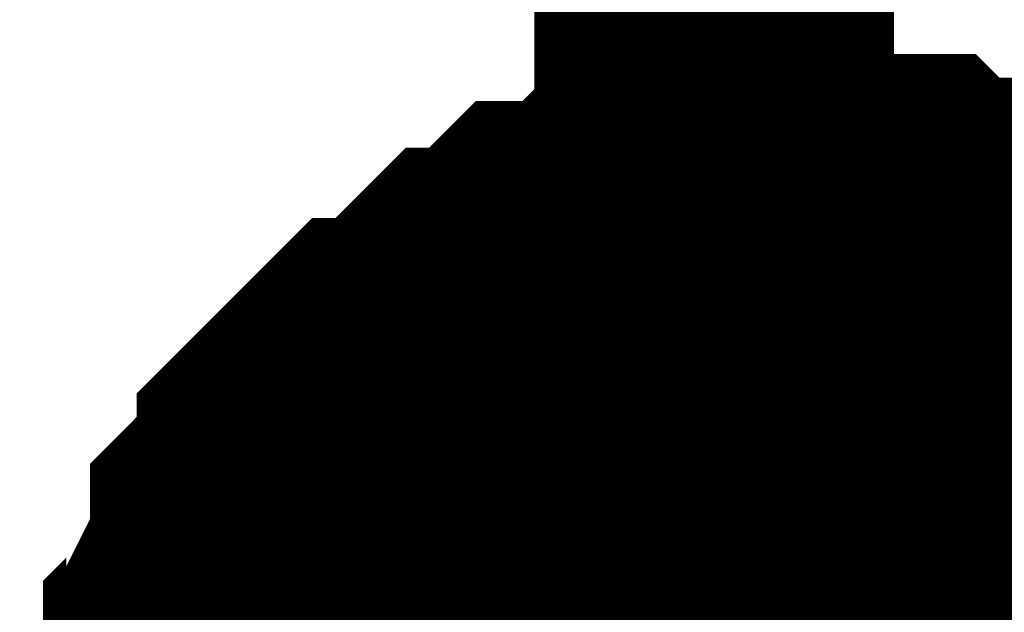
# Model space of a CAD drawing. Header units: inches. Extents: x 0 to 292, y 0 to 193.
# Tile 196 of 256: x 248.735 to 249.555, y 71.432 to 71.925. Entities that reach past the tile are written whole.
import ezdxf

# ---------------------------------------------------------------- set-up
doc = ezdxf.new("R2010")
doc.units = ezdxf.units.IN
doc.layers.add('Sheet', color=255, linetype='Continuous')

msp = doc.modelspace()

# ---------------------------------------------------------------- linework, layer by layer
at = {"layer": 'Sheet'}
for points in [[(249.31374, 73.52048, 0.29972, 0.29972, 0), (249.31374, 71.24002, 0.29972, 0.29972, 0), (249.39168, 71.24002, 0.29972, 0.29972, 0)], [(248.8851, 71.25952, 0.29972, 0.29972, 0), (248.8851, 71.2985, 0.29972, 0.29972, 0), (248.8851, 71.31799, 0.29972, 0.29972, 0), (248.90458, 71.33748, 0.29972, 0.29972, 0), (248.90458, 71.37646, 0.29972, 0.29972, 0), (248.90458, 71.39595, 0.29972, 0.29972, 0), (248.92407, 71.41544, 0.29972, 0.29972, 0), (248.92407, 71.43494, 0.29972, 0.29972, 0), (248.94355, 71.47392, 0.29972, 0.29972, 0), (248.94355, 71.49341, 0.29972, 0.29972, 0), (248.96303, 71.5129, 0.29972, 0.29972, 0), (248.98252, 71.53239, 0.29972, 0.29972, 0), (248.98252, 71.55188, 0.29972, 0.29972, 0), (249.002, 71.57137, 0.29972, 0.29972, 0), (249.02148, 71.59086, 0.29972, 0.29972, 0), (249.04097, 71.61036, 0.29972, 0.29972, 0), (249.06045, 71.61036, 0.29972, 0.29972, 0), (249.07994, 71.62985, 0.29972, 0.29972, 0), (249.09942, 71.64934, 0.29972, 0.29972, 0), (249.1189, 71.66883, 0.29972, 0.29972, 0), (249.13839, 71.66883, 0.29972, 0.29972, 0), (249.15787, 71.68832, 0.29972, 0.29972, 0), (249.17735, 71.70781, 0.29972, 0.29972, 0), (249.19684, 71.70781, 0.29972, 0.29972, 0), (249.21632, 71.70781, 0.29972, 0.29972, 0), (249.23581, 71.7273, 0.29972, 0.29972, 0), (249.27477, 71.7273, 0.29972, 0.29972, 0), (249.29426, 71.7273, 0.29972, 0.29972, 0), (249.31374, 71.74679, 0.29972, 0.29972, 0), (249.33322, 71.74679, 0.29972, 0.29972, 0), (249.37219, 71.74679, 0.29972, 0.29972, 0), (249.39168, 71.74679, 0.29972, 0.29972, 0)], [(248.8851, 71.25952, 0.29972, 0.29972, 0), (248.8851, 71.2985, 0.29972, 0.29972, 0), (248.8851, 71.31799, 0.29972, 0.29972, 0), (248.90458, 71.33748, 0.29972, 0.29972, 0), (248.90458, 71.37646, 0.29972, 0.29972, 0), (248.90458, 71.39595, 0.29972, 0.29972, 0), (248.92407, 71.41544, 0.29972, 0.29972, 0), (248.92407, 71.43494, 0.29972, 0.29972, 0), (248.94355, 71.47392, 0.29972, 0.29972, 0), (248.94355, 71.49341, 0.29972, 0.29972, 0), (248.96303, 71.5129, 0.29972, 0.29972, 0), (248.98252, 71.53239, 0.29972, 0.29972, 0), (248.98252, 71.55188, 0.29972, 0.29972, 0), (249.002, 71.57137, 0.29972, 0.29972, 0), (249.02148, 71.59086, 0.29972, 0.29972, 0), (249.04097, 71.61036, 0.29972, 0.29972, 0), (249.06045, 71.61036, 0.29972, 0.29972, 0), (249.07994, 71.62985, 0.29972, 0.29972, 0), (249.09942, 71.64934, 0.29972, 0.29972, 0), (249.1189, 71.66883, 0.29972, 0.29972, 0), (249.13839, 71.66883, 0.29972, 0.29972, 0), (249.15787, 71.68832, 0.29972, 0.29972, 0), (249.17735, 71.70781, 0.29972, 0.29972, 0), (249.19684, 71.70781, 0.29972, 0.29972, 0), (249.21632, 71.70781, 0.29972, 0.29972, 0), (249.23581, 71.7273, 0.29972, 0.29972, 0), (249.27477, 71.7273, 0.29972, 0.29972, 0), (249.29426, 71.7273, 0.29972, 0.29972, 0), (249.31374, 71.74679, 0.29972, 0.29972, 0), (249.33322, 71.74679, 0.29972, 0.29972, 0), (249.37219, 71.74679, 0.29972, 0.29972, 0), (249.39168, 71.74679, 0.29972, 0.29972, 0)], [(248.8851, 71.25952, 0.29972, 0.29972, 0), (248.8851, 71.2985, 0.29972, 0.29972, 0), (248.8851, 71.31799, 0.29972, 0.29972, 0), (248.90458, 71.33748, 0.29972, 0.29972, 0), (248.90458, 71.37646, 0.29972, 0.29972, 0), (248.90458, 71.39595, 0.29972, 0.29972, 0), (248.92407, 71.41544, 0.29972, 0.29972, 0), (248.92407, 71.43494, 0.29972, 0.29972, 0), (248.94355, 71.47392, 0.29972, 0.29972, 0), (248.94355, 71.49341, 0.29972, 0.29972, 0), (248.96303, 71.5129, 0.29972, 0.29972, 0), (248.98252, 71.53239, 0.29972, 0.29972, 0), (248.98252, 71.55188, 0.29972, 0.29972, 0), (249.002, 71.57137, 0.29972, 0.29972, 0), (249.02148, 71.59086, 0.29972, 0.29972, 0), (249.04097, 71.61036, 0.29972, 0.29972, 0), (249.06045, 71.61036, 0.29972, 0.29972, 0), (249.07994, 71.62985, 0.29972, 0.29972, 0), (249.09942, 71.64934, 0.29972, 0.29972, 0), (249.1189, 71.66883, 0.29972, 0.29972, 0), (249.13839, 71.66883, 0.29972, 0.29972, 0), (249.15787, 71.68832, 0.29972, 0.29972, 0), (249.17735, 71.70781, 0.29972, 0.29972, 0), (249.19684, 71.70781, 0.29972, 0.29972, 0), (249.21632, 71.70781, 0.29972, 0.29972, 0), (249.23581, 71.7273, 0.29972, 0.29972, 0), (249.27477, 71.7273, 0.29972, 0.29972, 0), (249.29426, 71.7273, 0.29972, 0.29972, 0), (249.31374, 71.74679, 0.29972, 0.29972, 0), (249.33322, 71.74679, 0.29972, 0.29972, 0), (249.37219, 71.74679, 0.29972, 0.29972, 0), (249.39168, 71.74679, 0.29972, 0.29972, 0)], [(248.8851, 71.25952, 0.29972, 0.29972, 0), (248.8851, 71.2985, 0.29972, 0.29972, 0), (248.8851, 71.31799, 0.29972, 0.29972, 0), (248.90458, 71.33748, 0.29972, 0.29972, 0), (248.90458, 71.37646, 0.29972, 0.29972, 0), (248.90458, 71.39595, 0.29972, 0.29972, 0), (248.92407, 71.41544, 0.29972, 0.29972, 0), (248.92407, 71.43494, 0.29972, 0.29972, 0), (248.94355, 71.47392, 0.29972, 0.29972, 0), (248.94355, 71.49341, 0.29972, 0.29972, 0), (248.96303, 71.5129, 0.29972, 0.29972, 0), (248.98252, 71.53239, 0.29972, 0.29972, 0), (248.98252, 71.55188, 0.29972, 0.29972, 0), (249.002, 71.57137, 0.29972, 0.29972, 0), (249.02148, 71.59086, 0.29972, 0.29972, 0), (249.04097, 71.61036, 0.29972, 0.29972, 0), (249.06045, 71.61036, 0.29972, 0.29972, 0), (249.07994, 71.62985, 0.29972, 0.29972, 0), (249.09942, 71.64934, 0.29972, 0.29972, 0), (249.1189, 71.66883, 0.29972, 0.29972, 0), (249.13839, 71.66883, 0.29972, 0.29972, 0), (249.15787, 71.68832, 0.29972, 0.29972, 0), (249.17735, 71.70781, 0.29972, 0.29972, 0), (249.19684, 71.70781, 0.29972, 0.29972, 0), (249.21632, 71.70781, 0.29972, 0.29972, 0), (249.23581, 71.7273, 0.29972, 0.29972, 0), (249.27477, 71.7273, 0.29972, 0.29972, 0), (249.29426, 71.7273, 0.29972, 0.29972, 0), (249.31374, 71.74679, 0.29972, 0.29972, 0), (249.33322, 71.74679, 0.29972, 0.29972, 0), (249.37219, 71.74679, 0.29972, 0.29972, 0), (249.39168, 71.74679, 0.29972, 0.29972, 0)], [(249.39168, 71.74679, 0.29972, 0.29972, 0), (249.39168, 71.74679, 0.29972, 0.29972, 0)], [(249.39168, 71.74679, 0.29972, 0.29972, 0), (249.41116, 71.74679, 0.29972, 0.29972, 0), (249.45013, 71.74679, 0.29972, 0.29972, 0), (249.46961, 71.74679, 0.29972, 0.29972, 0), (249.48909, 71.7273, 0.29972, 0.29972, 0), (249.52806, 71.7273, 0.29972, 0.29972, 0), (249.54755, 71.7273, 0.29972, 0.29972, 0), (249.56703, 71.70781, 0.29972, 0.29972, 0), (249.58651, 71.70781, 0.29972, 0.29972, 0), (249.62548, 71.70781, 0.29972, 0.29972, 0), (249.64496, 71.68832, 0.29972, 0.29972, 0), (249.66445, 71.66883, 0.29972, 0.29972, 0), (249.68393, 71.66883, 0.29972, 0.29972, 0), (249.70342, 71.64934, 0.29972, 0.29972, 0), (249.7229, 71.62985, 0.29972, 0.29972, 0)], [(249.39168, 71.74679, 0.29972, 0.29972, 0), (249.39168, 71.74679, 0.29972, 0.29972, 0)], [(249.39168, 71.74679, 0.29972, 0.29972, 0), (249.41116, 71.74679, 0.29972, 0.29972, 0), (249.45013, 71.74679, 0.29972, 0.29972, 0), (249.46961, 71.74679, 0.29972, 0.29972, 0), (249.48909, 71.7273, 0.29972, 0.29972, 0), (249.52806, 71.7273, 0.29972, 0.29972, 0), (249.54755, 71.7273, 0.29972, 0.29972, 0), (249.56703, 71.70781, 0.29972, 0.29972, 0), (249.58651, 71.70781, 0.29972, 0.29972, 0), (249.62548, 71.70781, 0.29972, 0.29972, 0), (249.64496, 71.68832, 0.29972, 0.29972, 0), (249.66445, 71.66883, 0.29972, 0.29972, 0), (249.68393, 71.66883, 0.29972, 0.29972, 0), (249.70342, 71.64934, 0.29972, 0.29972, 0), (249.7229, 71.62985, 0.29972, 0.29972, 0)], [(249.39168, 71.74679, 0.29972, 0.29972, 0), (249.39168, 71.74679, 0.29972, 0.29972, 0)], [(249.39168, 71.74679, 0.29972, 0.29972, 0), (249.41116, 71.74679, 0.29972, 0.29972, 0), (249.45013, 71.74679, 0.29972, 0.29972, 0), (249.46961, 71.74679, 0.29972, 0.29972, 0), (249.48909, 71.7273, 0.29972, 0.29972, 0), (249.52806, 71.7273, 0.29972, 0.29972, 0), (249.54755, 71.7273, 0.29972, 0.29972, 0), (249.56703, 71.70781, 0.29972, 0.29972, 0), (249.58651, 71.70781, 0.29972, 0.29972, 0), (249.62548, 71.70781, 0.29972, 0.29972, 0), (249.64496, 71.68832, 0.29972, 0.29972, 0), (249.66445, 71.66883, 0.29972, 0.29972, 0), (249.68393, 71.66883, 0.29972, 0.29972, 0), (249.70342, 71.64934, 0.29972, 0.29972, 0), (249.7229, 71.62985, 0.29972, 0.29972, 0)], [(249.39168, 71.74679, 0.29972, 0.29972, 0), (249.39168, 71.74679, 0.29972, 0.29972, 0)], [(249.39168, 71.74679, 0.29972, 0.29972, 0), (249.41116, 71.74679, 0.29972, 0.29972, 0), (249.45013, 71.74679, 0.29972, 0.29972, 0), (249.46961, 71.74679, 0.29972, 0.29972, 0), (249.48909, 71.7273, 0.29972, 0.29972, 0), (249.52806, 71.7273, 0.29972, 0.29972, 0), (249.54755, 71.7273, 0.29972, 0.29972, 0), (249.56703, 71.70781, 0.29972, 0.29972, 0), (249.58651, 71.70781, 0.29972, 0.29972, 0), (249.62548, 71.70781, 0.29972, 0.29972, 0), (249.64496, 71.68832, 0.29972, 0.29972, 0), (249.66445, 71.66883, 0.29972, 0.29972, 0), (249.68393, 71.66883, 0.29972, 0.29972, 0), (249.70342, 71.64934, 0.29972, 0.29972, 0), (249.7229, 71.62985, 0.29972, 0.29972, 0)], [(248.90458, 71.37646, 0.09906, 0.09906, 0), (248.90458, 71.39595, 0.09906, 0.09906, 0), (248.92407, 71.41544, 0.09906, 0.09906, 0), (248.92407, 71.43494, 0.09906, 0.09906, 0), (248.94355, 71.47392, 0.09906, 0.09906, 0), (248.94355, 71.49341, 0.09906, 0.09906, 0), (248.96303, 71.5129, 0.09906, 0.09906, 0), (248.98252, 71.53239, 0.09906, 0.09906, 0), (248.98252, 71.55188, 0.09906, 0.09906, 0), (249.002, 71.57137, 0.09906, 0.09906, 0), (249.02148, 71.59086, 0.09906, 0.09906, 0), (249.04097, 71.61036, 0.09906, 0.09906, 0), (249.06045, 71.61036, 0.09906, 0.09906, 0), (249.07994, 71.62985, 0.09906, 0.09906, 0), (249.09942, 71.64934, 0.09906, 0.09906, 0), (249.1189, 71.66883, 0.09906, 0.09906, 0), (249.13839, 71.66883, 0.09906, 0.09906, 0), (249.15787, 71.68832, 0.09906, 0.09906, 0), (249.17735, 71.70781, 0.09906, 0.09906, 0), (249.19684, 71.70781, 0.09906, 0.09906, 0), (249.21632, 71.70781, 0.09906, 0.09906, 0), (249.23581, 71.7273, 0.09906, 0.09906, 0), (249.27477, 71.7273, 0.09906, 0.09906, 0), (249.29426, 71.7273, 0.09906, 0.09906, 0), (249.31374, 71.74679, 0.09906, 0.09906, 0), (249.33322, 71.74679, 0.09906, 0.09906, 0), (249.37219, 71.74679, 0.09906, 0.09906, 0), (249.39168, 71.74679, 0.09906, 0.09906, 0)], [(248.90458, 71.37646, 0.09906, 0.09906, 0), (248.90458, 71.39595, 0.09906, 0.09906, 0), (248.92407, 71.41544, 0.09906, 0.09906, 0), (248.92407, 71.43494, 0.09906, 0.09906, 0), (248.94355, 71.47392, 0.09906, 0.09906, 0), (248.94355, 71.49341, 0.09906, 0.09906, 0), (248.96303, 71.5129, 0.09906, 0.09906, 0), (248.98252, 71.53239, 0.09906, 0.09906, 0), (248.98252, 71.55188, 0.09906, 0.09906, 0), (249.002, 71.57137, 0.09906, 0.09906, 0), (249.02148, 71.59086, 0.09906, 0.09906, 0), (249.04097, 71.61036, 0.09906, 0.09906, 0), (249.06045, 71.61036, 0.09906, 0.09906, 0), (249.07994, 71.62985, 0.09906, 0.09906, 0), (249.09942, 71.64934, 0.09906, 0.09906, 0), (249.1189, 71.66883, 0.09906, 0.09906, 0), (249.13839, 71.66883, 0.09906, 0.09906, 0), (249.15787, 71.68832, 0.09906, 0.09906, 0), (249.17735, 71.70781, 0.09906, 0.09906, 0), (249.19684, 71.70781, 0.09906, 0.09906, 0), (249.21632, 71.70781, 0.09906, 0.09906, 0), (249.23581, 71.7273, 0.09906, 0.09906, 0), (249.27477, 71.7273, 0.09906, 0.09906, 0), (249.29426, 71.7273, 0.09906, 0.09906, 0), (249.31374, 71.74679, 0.09906, 0.09906, 0), (249.33322, 71.74679, 0.09906, 0.09906, 0), (249.37219, 71.74679, 0.09906, 0.09906, 0), (249.39168, 71.74679, 0.09906, 0.09906, 0)], [(248.90458, 71.37646, 0.09906, 0.09906, 0), (248.90458, 71.39595, 0.09906, 0.09906, 0), (248.92407, 71.41544, 0.09906, 0.09906, 0), (248.92407, 71.43494, 0.09906, 0.09906, 0), (248.94355, 71.47392, 0.09906, 0.09906, 0), (248.94355, 71.49341, 0.09906, 0.09906, 0), (248.96303, 71.5129, 0.09906, 0.09906, 0), (248.98252, 71.53239, 0.09906, 0.09906, 0), (248.98252, 71.55188, 0.09906, 0.09906, 0), (249.002, 71.57137, 0.09906, 0.09906, 0), (249.02148, 71.59086, 0.09906, 0.09906, 0), (249.04097, 71.61036, 0.09906, 0.09906, 0), (249.06045, 71.61036, 0.09906, 0.09906, 0), (249.07994, 71.62985, 0.09906, 0.09906, 0), (249.09942, 71.64934, 0.09906, 0.09906, 0), (249.1189, 71.66883, 0.09906, 0.09906, 0), (249.13839, 71.66883, 0.09906, 0.09906, 0), (249.15787, 71.68832, 0.09906, 0.09906, 0), (249.17735, 71.70781, 0.09906, 0.09906, 0), (249.19684, 71.70781, 0.09906, 0.09906, 0), (249.21632, 71.70781, 0.09906, 0.09906, 0), (249.23581, 71.7273, 0.09906, 0.09906, 0), (249.27477, 71.7273, 0.09906, 0.09906, 0), (249.29426, 71.7273, 0.09906, 0.09906, 0), (249.31374, 71.74679, 0.09906, 0.09906, 0), (249.33322, 71.74679, 0.09906, 0.09906, 0), (249.37219, 71.74679, 0.09906, 0.09906, 0), (249.39168, 71.74679, 0.09906, 0.09906, 0)], [(248.90458, 71.37646, 0.09906, 0.09906, 0), (248.90458, 71.39595, 0.09906, 0.09906, 0), (248.92407, 71.41544, 0.09906, 0.09906, 0), (248.92407, 71.43494, 0.09906, 0.09906, 0), (248.94355, 71.47392, 0.09906, 0.09906, 0), (248.94355, 71.49341, 0.09906, 0.09906, 0), (248.96303, 71.5129, 0.09906, 0.09906, 0), (248.98252, 71.53239, 0.09906, 0.09906, 0), (248.98252, 71.55188, 0.09906, 0.09906, 0), (249.002, 71.57137, 0.09906, 0.09906, 0), (249.02148, 71.59086, 0.09906, 0.09906, 0), (249.04097, 71.61036, 0.09906, 0.09906, 0), (249.06045, 71.61036, 0.09906, 0.09906, 0), (249.07994, 71.62985, 0.09906, 0.09906, 0), (249.09942, 71.64934, 0.09906, 0.09906, 0), (249.1189, 71.66883, 0.09906, 0.09906, 0), (249.13839, 71.66883, 0.09906, 0.09906, 0), (249.15787, 71.68832, 0.09906, 0.09906, 0), (249.17735, 71.70781, 0.09906, 0.09906, 0), (249.19684, 71.70781, 0.09906, 0.09906, 0), (249.21632, 71.70781, 0.09906, 0.09906, 0), (249.23581, 71.7273, 0.09906, 0.09906, 0), (249.27477, 71.7273, 0.09906, 0.09906, 0), (249.29426, 71.7273, 0.09906, 0.09906, 0), (249.31374, 71.74679, 0.09906, 0.09906, 0), (249.33322, 71.74679, 0.09906, 0.09906, 0), (249.37219, 71.74679, 0.09906, 0.09906, 0), (249.39168, 71.74679, 0.09906, 0.09906, 0)], [(249.39168, 71.74679, 0.09906, 0.09906, 0), (249.39168, 71.74679, 0.09906, 0.09906, 0)], [(249.39168, 71.74679, 0.09906, 0.09906, 0), (249.41116, 71.74679, 0.09906, 0.09906, 0), (249.45013, 71.74679, 0.09906, 0.09906, 0), (249.46961, 71.74679, 0.09906, 0.09906, 0), (249.48909, 71.7273, 0.09906, 0.09906, 0), (249.52806, 71.7273, 0.09906, 0.09906, 0), (249.54755, 71.7273, 0.09906, 0.09906, 0), (249.56703, 71.70781, 0.09906, 0.09906, 0), (249.58651, 71.70781, 0.09906, 0.09906, 0), (249.62548, 71.70781, 0.09906, 0.09906, 0)], [(249.39168, 71.74679, 0.09906, 0.09906, 0), (249.39168, 71.74679, 0.09906, 0.09906, 0)], [(249.39168, 71.74679, 0.09906, 0.09906, 0), (249.41116, 71.74679, 0.09906, 0.09906, 0), (249.45013, 71.74679, 0.09906, 0.09906, 0), (249.46961, 71.74679, 0.09906, 0.09906, 0), (249.48909, 71.7273, 0.09906, 0.09906, 0), (249.52806, 71.7273, 0.09906, 0.09906, 0), (249.54755, 71.7273, 0.09906, 0.09906, 0), (249.56703, 71.70781, 0.09906, 0.09906, 0), (249.58651, 71.70781, 0.09906, 0.09906, 0), (249.62548, 71.70781, 0.09906, 0.09906, 0)], [(249.39168, 71.74679, 0.09906, 0.09906, 0), (249.39168, 71.74679, 0.09906, 0.09906, 0)], [(249.39168, 71.74679, 0.09906, 0.09906, 0), (249.41116, 71.74679, 0.09906, 0.09906, 0), (249.45013, 71.74679, 0.09906, 0.09906, 0), (249.46961, 71.74679, 0.09906, 0.09906, 0), (249.48909, 71.7273, 0.09906, 0.09906, 0), (249.52806, 71.7273, 0.09906, 0.09906, 0), (249.54755, 71.7273, 0.09906, 0.09906, 0), (249.56703, 71.70781, 0.09906, 0.09906, 0), (249.58651, 71.70781, 0.09906, 0.09906, 0), (249.62548, 71.70781, 0.09906, 0.09906, 0)], [(249.39168, 71.74679, 0.09906, 0.09906, 0), (249.39168, 71.74679, 0.09906, 0.09906, 0)], [(249.39168, 71.74679, 0.09906, 0.09906, 0), (249.41116, 71.74679, 0.09906, 0.09906, 0), (249.45013, 71.74679, 0.09906, 0.09906, 0), (249.46961, 71.74679, 0.09906, 0.09906, 0), (249.48909, 71.7273, 0.09906, 0.09906, 0), (249.52806, 71.7273, 0.09906, 0.09906, 0), (249.54755, 71.7273, 0.09906, 0.09906, 0), (249.56703, 71.70781, 0.09906, 0.09906, 0), (249.58651, 71.70781, 0.09906, 0.09906, 0), (249.62548, 71.70781, 0.09906, 0.09906, 0)], [(248.92407, 71.27901, 0.29972, 0.29972, 0), (248.92407, 71.2985, 0.29972, 0.29972, 0), (248.94355, 71.33748, 0.29972, 0.29972, 0), (248.94355, 71.35697, 0.29972, 0.29972, 0), (248.96303, 71.37646, 0.29972, 0.29972, 0), (248.98252, 71.39595, 0.29972, 0.29972, 0), (248.98252, 71.41544, 0.29972, 0.29972, 0), (249.002, 71.43494, 0.29972, 0.29972, 0), (249.02148, 71.45443, 0.29972, 0.29972, 0), (249.04097, 71.47392, 0.29972, 0.29972, 0), (249.06045, 71.47392, 0.29972, 0.29972, 0), (249.07994, 71.49341, 0.29972, 0.29972, 0), (249.09942, 71.5129, 0.29972, 0.29972, 0), (249.1189, 71.53239, 0.29972, 0.29972, 0), (249.13839, 71.53239, 0.29972, 0.29972, 0), (249.15787, 71.55188, 0.29972, 0.29972, 0), (249.17735, 71.57137, 0.29972, 0.29972, 0), (249.19684, 71.57137, 0.29972, 0.29972, 0), (249.21632, 71.57137, 0.29972, 0.29972, 0), (249.23581, 71.59086, 0.29972, 0.29972, 0), (249.27477, 71.59086, 0.29972, 0.29972, 0), (249.29426, 71.59086, 0.29972, 0.29972, 0), (249.31374, 71.61036, 0.29972, 0.29972, 0), (249.33322, 71.61036, 0.29972, 0.29972, 0), (249.37219, 71.61036, 0.29972, 0.29972, 0), (249.39168, 71.61036, 0.29972, 0.29972, 0)], [(248.92407, 71.27901, 0.29972, 0.29972, 0), (248.92407, 71.2985, 0.29972, 0.29972, 0), (248.94355, 71.33748, 0.29972, 0.29972, 0), (248.94355, 71.35697, 0.29972, 0.29972, 0), (248.96303, 71.37646, 0.29972, 0.29972, 0), (248.98252, 71.39595, 0.29972, 0.29972, 0), (248.98252, 71.41544, 0.29972, 0.29972, 0), (249.002, 71.43494, 0.29972, 0.29972, 0), (249.02148, 71.45443, 0.29972, 0.29972, 0), (249.04097, 71.47392, 0.29972, 0.29972, 0), (249.06045, 71.47392, 0.29972, 0.29972, 0), (249.07994, 71.49341, 0.29972, 0.29972, 0), (249.09942, 71.5129, 0.29972, 0.29972, 0), (249.1189, 71.53239, 0.29972, 0.29972, 0), (249.13839, 71.53239, 0.29972, 0.29972, 0), (249.15787, 71.55188, 0.29972, 0.29972, 0), (249.17735, 71.57137, 0.29972, 0.29972, 0), (249.19684, 71.57137, 0.29972, 0.29972, 0), (249.21632, 71.57137, 0.29972, 0.29972, 0), (249.23581, 71.59086, 0.29972, 0.29972, 0), (249.27477, 71.59086, 0.29972, 0.29972, 0), (249.29426, 71.59086, 0.29972, 0.29972, 0), (249.31374, 71.61036, 0.29972, 0.29972, 0), (249.33322, 71.61036, 0.29972, 0.29972, 0), (249.37219, 71.61036, 0.29972, 0.29972, 0), (249.39168, 71.61036, 0.29972, 0.29972, 0)], [(248.92407, 71.27901, 0.29972, 0.29972, 0), (248.92407, 71.2985, 0.29972, 0.29972, 0), (248.94355, 71.33748, 0.29972, 0.29972, 0), (248.94355, 71.35697, 0.29972, 0.29972, 0), (248.96303, 71.37646, 0.29972, 0.29972, 0), (248.98252, 71.39595, 0.29972, 0.29972, 0), (248.98252, 71.41544, 0.29972, 0.29972, 0), (249.002, 71.43494, 0.29972, 0.29972, 0), (249.02148, 71.45443, 0.29972, 0.29972, 0), (249.04097, 71.47392, 0.29972, 0.29972, 0), (249.06045, 71.47392, 0.29972, 0.29972, 0), (249.07994, 71.49341, 0.29972, 0.29972, 0), (249.09942, 71.5129, 0.29972, 0.29972, 0), (249.1189, 71.53239, 0.29972, 0.29972, 0), (249.13839, 71.53239, 0.29972, 0.29972, 0), (249.15787, 71.55188, 0.29972, 0.29972, 0), (249.17735, 71.57137, 0.29972, 0.29972, 0), (249.19684, 71.57137, 0.29972, 0.29972, 0), (249.21632, 71.57137, 0.29972, 0.29972, 0), (249.23581, 71.59086, 0.29972, 0.29972, 0), (249.27477, 71.59086, 0.29972, 0.29972, 0), (249.29426, 71.59086, 0.29972, 0.29972, 0), (249.31374, 71.61036, 0.29972, 0.29972, 0), (249.33322, 71.61036, 0.29972, 0.29972, 0), (249.37219, 71.61036, 0.29972, 0.29972, 0), (249.39168, 71.61036, 0.29972, 0.29972, 0)], [(248.92407, 71.27901, 0.29972, 0.29972, 0), (248.92407, 71.2985, 0.29972, 0.29972, 0), (248.94355, 71.33748, 0.29972, 0.29972, 0), (248.94355, 71.35697, 0.29972, 0.29972, 0), (248.96303, 71.37646, 0.29972, 0.29972, 0), (248.98252, 71.39595, 0.29972, 0.29972, 0), (248.98252, 71.41544, 0.29972, 0.29972, 0), (249.002, 71.43494, 0.29972, 0.29972, 0), (249.02148, 71.45443, 0.29972, 0.29972, 0), (249.04097, 71.47392, 0.29972, 0.29972, 0), (249.06045, 71.47392, 0.29972, 0.29972, 0), (249.07994, 71.49341, 0.29972, 0.29972, 0), (249.09942, 71.5129, 0.29972, 0.29972, 0), (249.1189, 71.53239, 0.29972, 0.29972, 0), (249.13839, 71.53239, 0.29972, 0.29972, 0), (249.15787, 71.55188, 0.29972, 0.29972, 0), (249.17735, 71.57137, 0.29972, 0.29972, 0), (249.19684, 71.57137, 0.29972, 0.29972, 0), (249.21632, 71.57137, 0.29972, 0.29972, 0), (249.23581, 71.59086, 0.29972, 0.29972, 0), (249.27477, 71.59086, 0.29972, 0.29972, 0), (249.29426, 71.59086, 0.29972, 0.29972, 0), (249.31374, 71.61036, 0.29972, 0.29972, 0), (249.33322, 71.61036, 0.29972, 0.29972, 0), (249.37219, 71.61036, 0.29972, 0.29972, 0), (249.39168, 71.61036, 0.29972, 0.29972, 0)], [(248.92407, 71.27901, 0.29972, 0.29972, 0), (248.92407, 71.2985, 0.29972, 0.29972, 0), (248.94355, 71.33748, 0.29972, 0.29972, 0), (248.94355, 71.35697, 0.29972, 0.29972, 0), (248.96303, 71.37646, 0.29972, 0.29972, 0), (248.98252, 71.39595, 0.29972, 0.29972, 0), (248.98252, 71.41544, 0.29972, 0.29972, 0), (249.002, 71.43494, 0.29972, 0.29972, 0), (249.02148, 71.45443, 0.29972, 0.29972, 0), (249.04097, 71.47392, 0.29972, 0.29972, 0), (249.06045, 71.47392, 0.29972, 0.29972, 0), (249.07994, 71.49341, 0.29972, 0.29972, 0), (249.09942, 71.5129, 0.29972, 0.29972, 0), (249.1189, 71.53239, 0.29972, 0.29972, 0), (249.13839, 71.53239, 0.29972, 0.29972, 0), (249.15787, 71.55188, 0.29972, 0.29972, 0), (249.17735, 71.57137, 0.29972, 0.29972, 0), (249.19684, 71.57137, 0.29972, 0.29972, 0), (249.21632, 71.57137, 0.29972, 0.29972, 0), (249.23581, 71.59086, 0.29972, 0.29972, 0), (249.27477, 71.59086, 0.29972, 0.29972, 0), (249.29426, 71.59086, 0.29972, 0.29972, 0), (249.31374, 71.61036, 0.29972, 0.29972, 0), (249.33322, 71.61036, 0.29972, 0.29972, 0), (249.37219, 71.61036, 0.29972, 0.29972, 0), (249.39168, 71.61036, 0.29972, 0.29972, 0)], [(248.92407, 71.27901, 0.29972, 0.29972, 0), (248.92407, 71.2985, 0.29972, 0.29972, 0), (248.94355, 71.33748, 0.29972, 0.29972, 0), (248.94355, 71.35697, 0.29972, 0.29972, 0), (248.96303, 71.37646, 0.29972, 0.29972, 0), (248.98252, 71.39595, 0.29972, 0.29972, 0), (248.98252, 71.41544, 0.29972, 0.29972, 0), (249.002, 71.43494, 0.29972, 0.29972, 0), (249.02148, 71.45443, 0.29972, 0.29972, 0), (249.04097, 71.47392, 0.29972, 0.29972, 0), (249.06045, 71.47392, 0.29972, 0.29972, 0), (249.07994, 71.49341, 0.29972, 0.29972, 0), (249.09942, 71.5129, 0.29972, 0.29972, 0), (249.1189, 71.53239, 0.29972, 0.29972, 0), (249.13839, 71.53239, 0.29972, 0.29972, 0), (249.15787, 71.55188, 0.29972, 0.29972, 0), (249.17735, 71.57137, 0.29972, 0.29972, 0), (249.19684, 71.57137, 0.29972, 0.29972, 0), (249.21632, 71.57137, 0.29972, 0.29972, 0), (249.23581, 71.59086, 0.29972, 0.29972, 0), (249.27477, 71.59086, 0.29972, 0.29972, 0), (249.29426, 71.59086, 0.29972, 0.29972, 0), (249.31374, 71.61036, 0.29972, 0.29972, 0), (249.33322, 71.61036, 0.29972, 0.29972, 0), (249.37219, 71.61036, 0.29972, 0.29972, 0), (249.39168, 71.61036, 0.29972, 0.29972, 0)], [(248.92407, 71.27901, 0.29972, 0.29972, 0), (248.92407, 71.2985, 0.29972, 0.29972, 0), (248.94355, 71.33748, 0.29972, 0.29972, 0), (248.94355, 71.35697, 0.29972, 0.29972, 0), (248.96303, 71.37646, 0.29972, 0.29972, 0), (248.98252, 71.39595, 0.29972, 0.29972, 0), (248.98252, 71.41544, 0.29972, 0.29972, 0), (249.002, 71.43494, 0.29972, 0.29972, 0), (249.02148, 71.45443, 0.29972, 0.29972, 0), (249.04097, 71.47392, 0.29972, 0.29972, 0), (249.06045, 71.47392, 0.29972, 0.29972, 0), (249.07994, 71.49341, 0.29972, 0.29972, 0), (249.09942, 71.5129, 0.29972, 0.29972, 0), (249.1189, 71.53239, 0.29972, 0.29972, 0), (249.13839, 71.53239, 0.29972, 0.29972, 0), (249.15787, 71.55188, 0.29972, 0.29972, 0), (249.17735, 71.57137, 0.29972, 0.29972, 0), (249.19684, 71.57137, 0.29972, 0.29972, 0), (249.21632, 71.57137, 0.29972, 0.29972, 0), (249.23581, 71.59086, 0.29972, 0.29972, 0), (249.27477, 71.59086, 0.29972, 0.29972, 0), (249.29426, 71.59086, 0.29972, 0.29972, 0), (249.31374, 71.61036, 0.29972, 0.29972, 0), (249.33322, 71.61036, 0.29972, 0.29972, 0), (249.37219, 71.61036, 0.29972, 0.29972, 0), (249.39168, 71.61036, 0.29972, 0.29972, 0)], [(249.39168, 71.61036, 0.29972, 0.29972, 0), (249.39168, 71.61036, 0.29972, 0.29972, 0)], [(249.39168, 71.61036, 0.29972, 0.29972, 0), (249.41116, 71.61036, 0.29972, 0.29972, 0), (249.45013, 71.61036, 0.29972, 0.29972, 0), (249.46961, 71.61036, 0.29972, 0.29972, 0), (249.48909, 71.59086, 0.29972, 0.29972, 0), (249.52806, 71.59086, 0.29972, 0.29972, 0), (249.54755, 71.59086, 0.29972, 0.29972, 0), (249.56703, 71.57137, 0.29972, 0.29972, 0), (249.58651, 71.57137, 0.29972, 0.29972, 0), (249.62548, 71.57137, 0.29972, 0.29972, 0), (249.64496, 71.55188, 0.29972, 0.29972, 0), (249.66445, 71.53239, 0.29972, 0.29972, 0), (249.68393, 71.53239, 0.29972, 0.29972, 0), (249.70342, 71.5129, 0.29972, 0.29972, 0), (249.7229, 71.49341, 0.29972, 0.29972, 0)], [(249.39168, 71.61036, 0.29972, 0.29972, 0), (249.39168, 71.61036, 0.29972, 0.29972, 0)], [(249.39168, 71.61036, 0.29972, 0.29972, 0), (249.41116, 71.61036, 0.29972, 0.29972, 0), (249.45013, 71.61036, 0.29972, 0.29972, 0), (249.46961, 71.61036, 0.29972, 0.29972, 0), (249.48909, 71.59086, 0.29972, 0.29972, 0), (249.52806, 71.59086, 0.29972, 0.29972, 0), (249.54755, 71.59086, 0.29972, 0.29972, 0), (249.56703, 71.57137, 0.29972, 0.29972, 0), (249.58651, 71.57137, 0.29972, 0.29972, 0), (249.62548, 71.57137, 0.29972, 0.29972, 0), (249.64496, 71.55188, 0.29972, 0.29972, 0), (249.66445, 71.53239, 0.29972, 0.29972, 0), (249.68393, 71.53239, 0.29972, 0.29972, 0), (249.70342, 71.5129, 0.29972, 0.29972, 0), (249.7229, 71.49341, 0.29972, 0.29972, 0)], [(249.39168, 71.61036, 0.29972, 0.29972, 0), (249.39168, 71.61036, 0.29972, 0.29972, 0)], [(249.39168, 71.61036, 0.29972, 0.29972, 0), (249.41116, 71.61036, 0.29972, 0.29972, 0), (249.45013, 71.61036, 0.29972, 0.29972, 0), (249.46961, 71.61036, 0.29972, 0.29972, 0), (249.48909, 71.59086, 0.29972, 0.29972, 0), (249.52806, 71.59086, 0.29972, 0.29972, 0), (249.54755, 71.59086, 0.29972, 0.29972, 0), (249.56703, 71.57137, 0.29972, 0.29972, 0), (249.58651, 71.57137, 0.29972, 0.29972, 0), (249.62548, 71.57137, 0.29972, 0.29972, 0), (249.64496, 71.55188, 0.29972, 0.29972, 0), (249.66445, 71.53239, 0.29972, 0.29972, 0), (249.68393, 71.53239, 0.29972, 0.29972, 0), (249.70342, 71.5129, 0.29972, 0.29972, 0), (249.7229, 71.49341, 0.29972, 0.29972, 0)], [(249.39168, 71.61036, 0.29972, 0.29972, 0), (249.39168, 71.61036, 0.29972, 0.29972, 0)], [(249.39168, 71.61036, 0.29972, 0.29972, 0), (249.41116, 71.61036, 0.29972, 0.29972, 0), (249.45013, 71.61036, 0.29972, 0.29972, 0), (249.46961, 71.61036, 0.29972, 0.29972, 0), (249.48909, 71.59086, 0.29972, 0.29972, 0), (249.52806, 71.59086, 0.29972, 0.29972, 0), (249.54755, 71.59086, 0.29972, 0.29972, 0), (249.56703, 71.57137, 0.29972, 0.29972, 0), (249.58651, 71.57137, 0.29972, 0.29972, 0), (249.62548, 71.57137, 0.29972, 0.29972, 0), (249.64496, 71.55188, 0.29972, 0.29972, 0), (249.66445, 71.53239, 0.29972, 0.29972, 0), (249.68393, 71.53239, 0.29972, 0.29972, 0), (249.70342, 71.5129, 0.29972, 0.29972, 0), (249.7229, 71.49341, 0.29972, 0.29972, 0)], [(249.39168, 71.61036, 0.29972, 0.29972, 0), (249.39168, 71.61036, 0.29972, 0.29972, 0)], [(249.39168, 71.61036, 0.29972, 0.29972, 0), (249.41116, 71.61036, 0.29972, 0.29972, 0), (249.45013, 71.61036, 0.29972, 0.29972, 0), (249.46961, 71.61036, 0.29972, 0.29972, 0), (249.48909, 71.59086, 0.29972, 0.29972, 0), (249.52806, 71.59086, 0.29972, 0.29972, 0), (249.54755, 71.59086, 0.29972, 0.29972, 0), (249.56703, 71.57137, 0.29972, 0.29972, 0), (249.58651, 71.57137, 0.29972, 0.29972, 0), (249.62548, 71.57137, 0.29972, 0.29972, 0), (249.64496, 71.55188, 0.29972, 0.29972, 0), (249.66445, 71.53239, 0.29972, 0.29972, 0), (249.68393, 71.53239, 0.29972, 0.29972, 0), (249.70342, 71.5129, 0.29972, 0.29972, 0), (249.7229, 71.49341, 0.29972, 0.29972, 0)], [(249.39168, 71.61036, 0.29972, 0.29972, 0), (249.39168, 71.61036, 0.29972, 0.29972, 0)], [(249.39168, 71.61036, 0.29972, 0.29972, 0), (249.41116, 71.61036, 0.29972, 0.29972, 0), (249.45013, 71.61036, 0.29972, 0.29972, 0), (249.46961, 71.61036, 0.29972, 0.29972, 0), (249.48909, 71.59086, 0.29972, 0.29972, 0), (249.52806, 71.59086, 0.29972, 0.29972, 0), (249.54755, 71.59086, 0.29972, 0.29972, 0), (249.56703, 71.57137, 0.29972, 0.29972, 0), (249.58651, 71.57137, 0.29972, 0.29972, 0), (249.62548, 71.57137, 0.29972, 0.29972, 0), (249.64496, 71.55188, 0.29972, 0.29972, 0), (249.66445, 71.53239, 0.29972, 0.29972, 0), (249.68393, 71.53239, 0.29972, 0.29972, 0), (249.70342, 71.5129, 0.29972, 0.29972, 0), (249.7229, 71.49341, 0.29972, 0.29972, 0)], [(249.39168, 71.61036, 0.29972, 0.29972, 0), (249.39168, 71.61036, 0.29972, 0.29972, 0)], [(249.39168, 71.61036, 0.29972, 0.29972, 0), (249.41116, 71.61036, 0.29972, 0.29972, 0), (249.45013, 71.61036, 0.29972, 0.29972, 0), (249.46961, 71.61036, 0.29972, 0.29972, 0), (249.48909, 71.59086, 0.29972, 0.29972, 0), (249.52806, 71.59086, 0.29972, 0.29972, 0), (249.54755, 71.59086, 0.29972, 0.29972, 0), (249.56703, 71.57137, 0.29972, 0.29972, 0), (249.58651, 71.57137, 0.29972, 0.29972, 0), (249.62548, 71.57137, 0.29972, 0.29972, 0), (249.64496, 71.55188, 0.29972, 0.29972, 0), (249.66445, 71.53239, 0.29972, 0.29972, 0), (249.68393, 71.53239, 0.29972, 0.29972, 0), (249.70342, 71.5129, 0.29972, 0.29972, 0), (249.7229, 71.49341, 0.29972, 0.29972, 0)], [(248.96303, 71.37646, 0.09906, 0.09906, 0), (248.98252, 71.39595, 0.09906, 0.09906, 0), (248.98252, 71.41544, 0.09906, 0.09906, 0), (249.002, 71.43494, 0.09906, 0.09906, 0), (249.02148, 71.45443, 0.09906, 0.09906, 0), (249.04097, 71.47392, 0.09906, 0.09906, 0), (249.06045, 71.47392, 0.09906, 0.09906, 0), (249.07994, 71.49341, 0.09906, 0.09906, 0), (249.09942, 71.5129, 0.09906, 0.09906, 0), (249.1189, 71.53239, 0.09906, 0.09906, 0), (249.13839, 71.53239, 0.09906, 0.09906, 0), (249.15787, 71.55188, 0.09906, 0.09906, 0), (249.17735, 71.57137, 0.09906, 0.09906, 0), (249.19684, 71.57137, 0.09906, 0.09906, 0), (249.21632, 71.57137, 0.09906, 0.09906, 0), (249.23581, 71.59086, 0.09906, 0.09906, 0), (249.27477, 71.59086, 0.09906, 0.09906, 0), (249.29426, 71.59086, 0.09906, 0.09906, 0), (249.31374, 71.61036, 0.09906, 0.09906, 0), (249.33322, 71.61036, 0.09906, 0.09906, 0), (249.37219, 71.61036, 0.09906, 0.09906, 0), (249.39168, 71.61036, 0.09906, 0.09906, 0)], [(248.96303, 71.37646, 0.09906, 0.09906, 0), (248.98252, 71.39595, 0.09906, 0.09906, 0), (248.98252, 71.41544, 0.09906, 0.09906, 0), (249.002, 71.43494, 0.09906, 0.09906, 0), (249.02148, 71.45443, 0.09906, 0.09906, 0), (249.04097, 71.47392, 0.09906, 0.09906, 0), (249.06045, 71.47392, 0.09906, 0.09906, 0), (249.07994, 71.49341, 0.09906, 0.09906, 0), (249.09942, 71.5129, 0.09906, 0.09906, 0), (249.1189, 71.53239, 0.09906, 0.09906, 0), (249.13839, 71.53239, 0.09906, 0.09906, 0), (249.15787, 71.55188, 0.09906, 0.09906, 0), (249.17735, 71.57137, 0.09906, 0.09906, 0), (249.19684, 71.57137, 0.09906, 0.09906, 0), (249.21632, 71.57137, 0.09906, 0.09906, 0), (249.23581, 71.59086, 0.09906, 0.09906, 0), (249.27477, 71.59086, 0.09906, 0.09906, 0), (249.29426, 71.59086, 0.09906, 0.09906, 0), (249.31374, 71.61036, 0.09906, 0.09906, 0), (249.33322, 71.61036, 0.09906, 0.09906, 0), (249.37219, 71.61036, 0.09906, 0.09906, 0), (249.39168, 71.61036, 0.09906, 0.09906, 0)], [(248.96303, 71.37646, 0.09906, 0.09906, 0), (248.98252, 71.39595, 0.09906, 0.09906, 0), (248.98252, 71.41544, 0.09906, 0.09906, 0), (249.002, 71.43494, 0.09906, 0.09906, 0), (249.02148, 71.45443, 0.09906, 0.09906, 0), (249.04097, 71.47392, 0.09906, 0.09906, 0), (249.06045, 71.47392, 0.09906, 0.09906, 0), (249.07994, 71.49341, 0.09906, 0.09906, 0), (249.09942, 71.5129, 0.09906, 0.09906, 0), (249.1189, 71.53239, 0.09906, 0.09906, 0), (249.13839, 71.53239, 0.09906, 0.09906, 0), (249.15787, 71.55188, 0.09906, 0.09906, 0), (249.17735, 71.57137, 0.09906, 0.09906, 0), (249.19684, 71.57137, 0.09906, 0.09906, 0), (249.21632, 71.57137, 0.09906, 0.09906, 0), (249.23581, 71.59086, 0.09906, 0.09906, 0), (249.27477, 71.59086, 0.09906, 0.09906, 0), (249.29426, 71.59086, 0.09906, 0.09906, 0), (249.31374, 71.61036, 0.09906, 0.09906, 0), (249.33322, 71.61036, 0.09906, 0.09906, 0), (249.37219, 71.61036, 0.09906, 0.09906, 0), (249.39168, 71.61036, 0.09906, 0.09906, 0)], [(248.96303, 71.37646, 0.09906, 0.09906, 0), (248.98252, 71.39595, 0.09906, 0.09906, 0), (248.98252, 71.41544, 0.09906, 0.09906, 0), (249.002, 71.43494, 0.09906, 0.09906, 0), (249.02148, 71.45443, 0.09906, 0.09906, 0), (249.04097, 71.47392, 0.09906, 0.09906, 0), (249.06045, 71.47392, 0.09906, 0.09906, 0), (249.07994, 71.49341, 0.09906, 0.09906, 0), (249.09942, 71.5129, 0.09906, 0.09906, 0), (249.1189, 71.53239, 0.09906, 0.09906, 0), (249.13839, 71.53239, 0.09906, 0.09906, 0), (249.15787, 71.55188, 0.09906, 0.09906, 0), (249.17735, 71.57137, 0.09906, 0.09906, 0), (249.19684, 71.57137, 0.09906, 0.09906, 0), (249.21632, 71.57137, 0.09906, 0.09906, 0), (249.23581, 71.59086, 0.09906, 0.09906, 0), (249.27477, 71.59086, 0.09906, 0.09906, 0), (249.29426, 71.59086, 0.09906, 0.09906, 0), (249.31374, 71.61036, 0.09906, 0.09906, 0), (249.33322, 71.61036, 0.09906, 0.09906, 0), (249.37219, 71.61036, 0.09906, 0.09906, 0), (249.39168, 71.61036, 0.09906, 0.09906, 0)], [(248.96303, 71.37646, 0.09906, 0.09906, 0), (248.98252, 71.39595, 0.09906, 0.09906, 0), (248.98252, 71.41544, 0.09906, 0.09906, 0), (249.002, 71.43494, 0.09906, 0.09906, 0), (249.02148, 71.45443, 0.09906, 0.09906, 0), (249.04097, 71.47392, 0.09906, 0.09906, 0), (249.06045, 71.47392, 0.09906, 0.09906, 0), (249.07994, 71.49341, 0.09906, 0.09906, 0), (249.09942, 71.5129, 0.09906, 0.09906, 0), (249.1189, 71.53239, 0.09906, 0.09906, 0), (249.13839, 71.53239, 0.09906, 0.09906, 0), (249.15787, 71.55188, 0.09906, 0.09906, 0), (249.17735, 71.57137, 0.09906, 0.09906, 0), (249.19684, 71.57137, 0.09906, 0.09906, 0), (249.21632, 71.57137, 0.09906, 0.09906, 0), (249.23581, 71.59086, 0.09906, 0.09906, 0), (249.27477, 71.59086, 0.09906, 0.09906, 0), (249.29426, 71.59086, 0.09906, 0.09906, 0), (249.31374, 71.61036, 0.09906, 0.09906, 0), (249.33322, 71.61036, 0.09906, 0.09906, 0), (249.37219, 71.61036, 0.09906, 0.09906, 0), (249.39168, 71.61036, 0.09906, 0.09906, 0)], [(248.96303, 71.37646, 0.09906, 0.09906, 0), (248.98252, 71.39595, 0.09906, 0.09906, 0), (248.98252, 71.41544, 0.09906, 0.09906, 0), (249.002, 71.43494, 0.09906, 0.09906, 0), (249.02148, 71.45443, 0.09906, 0.09906, 0), (249.04097, 71.47392, 0.09906, 0.09906, 0), (249.06045, 71.47392, 0.09906, 0.09906, 0), (249.07994, 71.49341, 0.09906, 0.09906, 0), (249.09942, 71.5129, 0.09906, 0.09906, 0), (249.1189, 71.53239, 0.09906, 0.09906, 0), (249.13839, 71.53239, 0.09906, 0.09906, 0), (249.15787, 71.55188, 0.09906, 0.09906, 0), (249.17735, 71.57137, 0.09906, 0.09906, 0), (249.19684, 71.57137, 0.09906, 0.09906, 0), (249.21632, 71.57137, 0.09906, 0.09906, 0), (249.23581, 71.59086, 0.09906, 0.09906, 0), (249.27477, 71.59086, 0.09906, 0.09906, 0), (249.29426, 71.59086, 0.09906, 0.09906, 0), (249.31374, 71.61036, 0.09906, 0.09906, 0), (249.33322, 71.61036, 0.09906, 0.09906, 0), (249.37219, 71.61036, 0.09906, 0.09906, 0), (249.39168, 71.61036, 0.09906, 0.09906, 0)], [(248.96303, 71.37646, 0.09906, 0.09906, 0), (248.98252, 71.39595, 0.09906, 0.09906, 0), (248.98252, 71.41544, 0.09906, 0.09906, 0), (249.002, 71.43494, 0.09906, 0.09906, 0), (249.02148, 71.45443, 0.09906, 0.09906, 0), (249.04097, 71.47392, 0.09906, 0.09906, 0), (249.06045, 71.47392, 0.09906, 0.09906, 0), (249.07994, 71.49341, 0.09906, 0.09906, 0), (249.09942, 71.5129, 0.09906, 0.09906, 0), (249.1189, 71.53239, 0.09906, 0.09906, 0), (249.13839, 71.53239, 0.09906, 0.09906, 0), (249.15787, 71.55188, 0.09906, 0.09906, 0), (249.17735, 71.57137, 0.09906, 0.09906, 0), (249.19684, 71.57137, 0.09906, 0.09906, 0), (249.21632, 71.57137, 0.09906, 0.09906, 0), (249.23581, 71.59086, 0.09906, 0.09906, 0), (249.27477, 71.59086, 0.09906, 0.09906, 0), (249.29426, 71.59086, 0.09906, 0.09906, 0), (249.31374, 71.61036, 0.09906, 0.09906, 0), (249.33322, 71.61036, 0.09906, 0.09906, 0), (249.37219, 71.61036, 0.09906, 0.09906, 0), (249.39168, 71.61036, 0.09906, 0.09906, 0)], [(249.39168, 71.61036, 0.09906, 0.09906, 0), (249.39168, 71.61036, 0.09906, 0.09906, 0)], [(249.39168, 71.61036, 0.09906, 0.09906, 0), (249.41116, 71.61036, 0.09906, 0.09906, 0), (249.45013, 71.61036, 0.09906, 0.09906, 0), (249.46961, 71.61036, 0.09906, 0.09906, 0), (249.48909, 71.59086, 0.09906, 0.09906, 0), (249.52806, 71.59086, 0.09906, 0.09906, 0), (249.54755, 71.59086, 0.09906, 0.09906, 0), (249.56703, 71.57137, 0.09906, 0.09906, 0), (249.58651, 71.57137, 0.09906, 0.09906, 0), (249.62548, 71.57137, 0.09906, 0.09906, 0)], [(249.39168, 71.61036, 0.09906, 0.09906, 0), (249.39168, 71.61036, 0.09906, 0.09906, 0)], [(249.39168, 71.61036, 0.09906, 0.09906, 0), (249.41116, 71.61036, 0.09906, 0.09906, 0), (249.45013, 71.61036, 0.09906, 0.09906, 0), (249.46961, 71.61036, 0.09906, 0.09906, 0), (249.48909, 71.59086, 0.09906, 0.09906, 0), (249.52806, 71.59086, 0.09906, 0.09906, 0), (249.54755, 71.59086, 0.09906, 0.09906, 0), (249.56703, 71.57137, 0.09906, 0.09906, 0), (249.58651, 71.57137, 0.09906, 0.09906, 0), (249.62548, 71.57137, 0.09906, 0.09906, 0)], [(249.39168, 71.61036, 0.09906, 0.09906, 0), (249.39168, 71.61036, 0.09906, 0.09906, 0)], [(249.39168, 71.61036, 0.09906, 0.09906, 0), (249.41116, 71.61036, 0.09906, 0.09906, 0), (249.45013, 71.61036, 0.09906, 0.09906, 0), (249.46961, 71.61036, 0.09906, 0.09906, 0), (249.48909, 71.59086, 0.09906, 0.09906, 0), (249.52806, 71.59086, 0.09906, 0.09906, 0), (249.54755, 71.59086, 0.09906, 0.09906, 0), (249.56703, 71.57137, 0.09906, 0.09906, 0), (249.58651, 71.57137, 0.09906, 0.09906, 0), (249.62548, 71.57137, 0.09906, 0.09906, 0)], [(249.39168, 71.61036, 0.09906, 0.09906, 0), (249.39168, 71.61036, 0.09906, 0.09906, 0)], [(249.39168, 71.61036, 0.09906, 0.09906, 0), (249.41116, 71.61036, 0.09906, 0.09906, 0), (249.45013, 71.61036, 0.09906, 0.09906, 0), (249.46961, 71.61036, 0.09906, 0.09906, 0), (249.48909, 71.59086, 0.09906, 0.09906, 0), (249.52806, 71.59086, 0.09906, 0.09906, 0), (249.54755, 71.59086, 0.09906, 0.09906, 0), (249.56703, 71.57137, 0.09906, 0.09906, 0), (249.58651, 71.57137, 0.09906, 0.09906, 0), (249.62548, 71.57137, 0.09906, 0.09906, 0)], [(249.39168, 71.61036, 0.09906, 0.09906, 0), (249.39168, 71.61036, 0.09906, 0.09906, 0)], [(249.39168, 71.61036, 0.09906, 0.09906, 0), (249.41116, 71.61036, 0.09906, 0.09906, 0), (249.45013, 71.61036, 0.09906, 0.09906, 0), (249.46961, 71.61036, 0.09906, 0.09906, 0), (249.48909, 71.59086, 0.09906, 0.09906, 0), (249.52806, 71.59086, 0.09906, 0.09906, 0), (249.54755, 71.59086, 0.09906, 0.09906, 0), (249.56703, 71.57137, 0.09906, 0.09906, 0), (249.58651, 71.57137, 0.09906, 0.09906, 0), (249.62548, 71.57137, 0.09906, 0.09906, 0)], [(249.39168, 71.61036, 0.09906, 0.09906, 0), (249.39168, 71.61036, 0.09906, 0.09906, 0)], [(249.39168, 71.61036, 0.09906, 0.09906, 0), (249.41116, 71.61036, 0.09906, 0.09906, 0), (249.45013, 71.61036, 0.09906, 0.09906, 0), (249.46961, 71.61036, 0.09906, 0.09906, 0), (249.48909, 71.59086, 0.09906, 0.09906, 0), (249.52806, 71.59086, 0.09906, 0.09906, 0), (249.54755, 71.59086, 0.09906, 0.09906, 0), (249.56703, 71.57137, 0.09906, 0.09906, 0), (249.58651, 71.57137, 0.09906, 0.09906, 0), (249.62548, 71.57137, 0.09906, 0.09906, 0)], [(249.39168, 71.61036, 0.09906, 0.09906, 0), (249.39168, 71.61036, 0.09906, 0.09906, 0)], [(249.39168, 71.61036, 0.09906, 0.09906, 0), (249.41116, 71.61036, 0.09906, 0.09906, 0), (249.45013, 71.61036, 0.09906, 0.09906, 0), (249.46961, 71.61036, 0.09906, 0.09906, 0), (249.48909, 71.59086, 0.09906, 0.09906, 0), (249.52806, 71.59086, 0.09906, 0.09906, 0), (249.54755, 71.59086, 0.09906, 0.09906, 0), (249.56703, 71.57137, 0.09906, 0.09906, 0), (249.58651, 71.57137, 0.09906, 0.09906, 0), (249.62548, 71.57137, 0.09906, 0.09906, 0)]]:
    msp.add_lwpolyline(points, format="xyseb", dxfattribs=at)
for points in [[(249.174, 71.25205, 0.508, 0.508, 1), (249.682, 71.25205, 0.508, 0.508, 1)], [(249.174, 71.12, 0.508, 0.508, 1), (249.682, 71.12, 0.508, 0.508, 1)]]:
    msp.add_lwpolyline(points, format="xyseb", close=True, dxfattribs=at)

doc.saveas('drawing.dxf')
